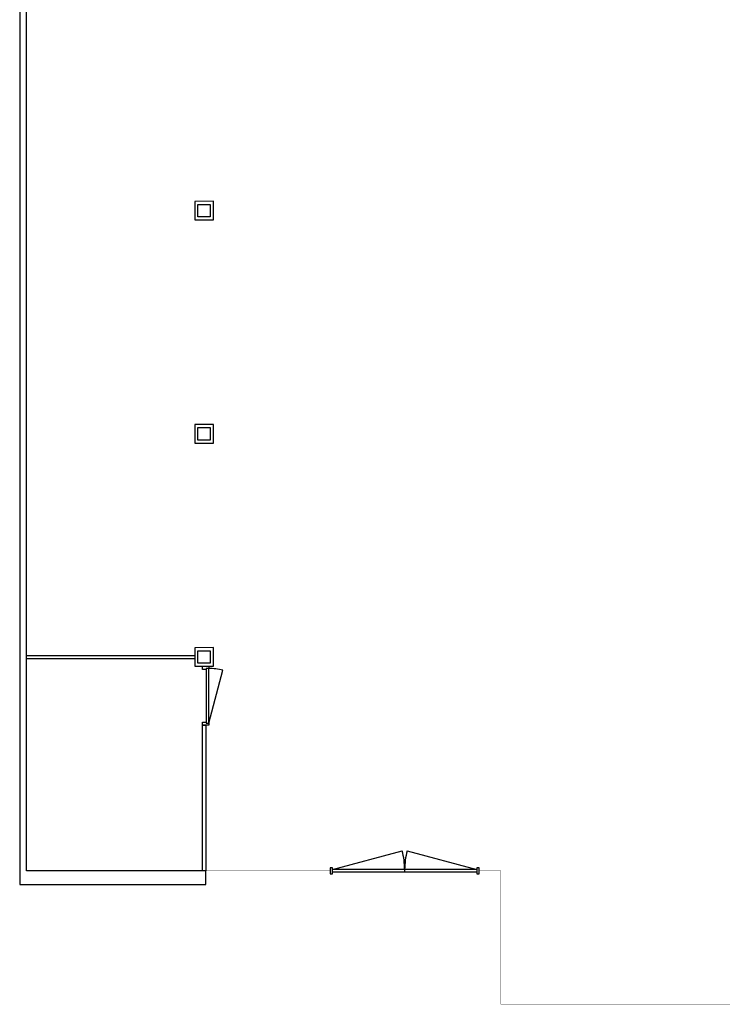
# Model space of a CAD drawing. Header units: millimetres. Extents: x 0 to 74930, y -1933 to 40510.
# Tile 1 of 256: x 0 to 11463, y -1933 to 13951. Entities that reach past the tile are written whole.
import ezdxf

# ---------------------------------------------------------------- set-up
doc = ezdxf.new("R2010")
doc.units = ezdxf.units.MM
doc.header["$LTSCALE"] = 100
for name, color, linetype in [('T--L9020_OPSTALLEN', 2, 'Continuous'), ('T--L9032_HEKWERK', 1, 'FENCELINE1'), ('T--L9034_TOEGANGEN', 1, 'Continuous')]:
    doc.layers.add(name, color=color, linetype=linetype)
doc.linetypes.add('FENCELINE1', pattern='A,6.35,-2.54,[133,ltypeshp.shx,S=2.54,R=0,X=-2.54,Y=0],-2.54,25.4', length=36.83)

# ---------------------------------------------------------------- blocks, each defined once
blk = doc.blocks.new('*U20')
at = {"layer": 'T--L9034_TOEGANGEN'}
blk.add_lwpolyline([(-35, 51), (-885, 277)], dxfattribs=at)
for points in [[(-950, 50), (-915, 50), (-915, 9), (-900, 9), (-900, -50), (-950, -50)], [(-915, 9), (-35, 9), (-35, 50), (-915, 50)], [(-50, -50), (-50, 9), (-35, 9), (-35, 50), (0, 50), (0, -50)]]:
    blk.add_lwpolyline(points, close=True, dxfattribs=at)
blk.add_arc((-35, 51), 880, 165.0737, 180.0724, dxfattribs=at)

msp = doc.modelspace()

# ---------------------------------------------------------------- linework, layer by layer
at = {"layer": 'T--L9020_OPSTALLEN'}
for points in [[(0, 22118), (0, 0), (3000, 0), (3000, 220), (110, 220), (110, 22118)], [(2825, 11020), (2825, 10720), (3125, 10720), (3125, 11021)], [(2875, 10970), (3075, 10970), (3075, 10770), (2875, 10770)], [(2825, 7420), (2825, 7120), (3125, 7120), (3125, 7421)], [(2875, 7370), (3075, 7370), (3075, 7170), (2875, 7170)], [(2825, 3820), (2825, 3520), (3125, 3520), (3125, 3821)], [(2875, 3770), (3075, 3770), (3075, 3570), (2875, 3570)], [(2950, 2570), (3000, 2570), (3000, 220), (2950, 220)]]:
    msp.add_lwpolyline(points, close=True, dxfattribs=at)
for points in [[(110, 3693), (2825, 3693)], [(110, 3643), (2825, 3643)]]:
    msp.add_lwpolyline(points, dxfattribs=at)
at = {"layer": 'T--L9032_HEKWERK', "ltscale": 0.2, "const_width": 6}
for points in [[(3000, 220), (5010, 220)], [(7410, 220), (7760, 220), (7760, -1930), (11460, -1930)]]:
    msp.add_lwpolyline(points, dxfattribs=at)
at = {"layer": 'T--L9034_TOEGANGEN', "linetype": 'Continuous', "ltscale": 0.5}
for points in [[(5045, 241), (6170, 542)], [(6250, 542), (7375, 241)], [(6210, 241), (6210, 199)]]:
    msp.add_lwpolyline(points, dxfattribs=at)
for points in [[(5010, 270), (5010, 170), (5045, 170), (5045, 270)], [(7375, 270), (7375, 170), (7410, 170), (7410, 270)]]:
    msp.add_lwpolyline(points, close=True, dxfattribs=at)
at = {"layer": 'T--L9034_TOEGANGEN', "linetype": 'Continuous'}
for points in [[(7375, 241), (5045, 241)], [(7375, 199), (5045, 199)]]:
    msp.add_lwpolyline(points, dxfattribs=at)
at = {"layer": 'T--L9034_TOEGANGEN', "linetype": 'Continuous', "ltscale": 0.5}
for centre, start, end in [((5045, 241), 0, 15), ((7375, 241), 165, 180)]:
    msp.add_arc(centre, 1165, start, end, dxfattribs=at)

# ---------------------------------------------------------------- block references
at = {"layer": 'T--L9034_TOEGANGEN', "rotation": 270}
msp.add_blockref('*U20', (3000, 2570), dxfattribs=at)

doc.saveas('drawing.dxf')
